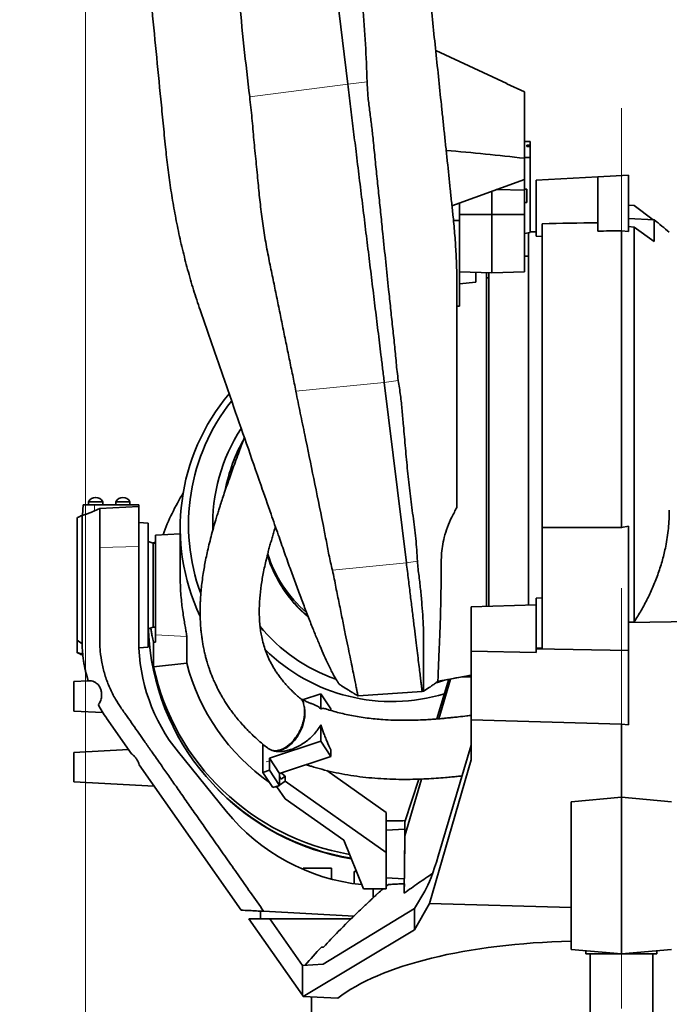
# Model space of a CAD drawing. Header units: millimetres. Extents: x 0 to 11920, y 0 to 8400.
# Tile 32 of 56: x 7370 to 7919, y 1949 to 2782. Entities that reach past the tile are written whole.
import ezdxf

# ---------------------------------------------------------------- set-up
doc = ezdxf.new("R2010")
doc.units = ezdxf.units.MM
doc.header["$LTSCALE"] = 20
doc.linetypes.add('CENTERX2', pattern=[20.32, 12.7, -2.54, 2.54, -2.54])
doc.styles.add('SLDTEXTSTYLE0', font='TXT', dxfattribs={"width": 0.605})
doc.dimstyles.new('SLDDIMSTYLE0', dxfattribs={"dimtxt": 70, "dimasz": 70, "dimexe": 0, "dimexo": 0.0625, "dimgap": 17.5, "dimtad": 1, "dimdec": 1, "dimrnd": 1e-09, "dimzin": 12, "dimdsep": 46, "dimtxsty": 'SLDTEXTSTYLE0', "dimsah": 1, "dimcen": 0.09, "dimadec": 0, "dimazin": 3, "dimtfac": 1, "dimtofl": 0, "dimtmove": 0, "dimatfit": 3, "dimfxl": 1, "dimfrac": 2, "dimtolj": 1, "dimtzin": 12, "dimarcsym": 0})

# ---------------------------------------------------------------- blocks, each defined once
blk = doc.blocks.new('_D_11')
at = {"color": 7, "linetype": 'Continuous', "lineweight": 0}
for p, q in [((7425.8, 3277.04), (7425.8, 1355.7)), ((7425.8, 1385.7), (6302.81, 1385.7)), ((7425.8, 1385.7), (7878.8, 1385.7))]:
    blk.add_line(p, q, dxfattribs=at)
at = {"color": 7, "linetype": 'Continuous', "lineweight": 18}
for points in [[(7425.8, 1385.7), (7495.8, 1375.7), (7495.8, 1395.7)], [(7878.8, 1385.7), (7808.8, 1395.7), (7808.8, 1375.7)]]:
    blk.add_solid(points, dxfattribs=at)
at = {"color": 7, "linetype": 'Continuous', "lineweight": 18, "char_height": 70, "attachment_point": 1, "style": 'SLDTEXTSTYLE0'}
for s, insert in [('(2x M8 Through)', (6489.48, 1475.94)), ('453', (6302.81, 1475.94))]:
    blk.add_mtext(s, dxfattribs=dict(at, insert=insert))

msp = doc.modelspace()

# ---------------------------------------------------------------- linework, layer by layer
at = {"color": 7, "linetype": 'Continuous', "lineweight": 35}
for p, q in [((7611.94, 3017.96), (7647.49, 2727.23)), ((7782, 2727.6), (7721.81, 2755.67)), ((7796.8, 2720.63), (7781.96, 2727.52)), ((7796.8, 2664.47), (7796.8, 2720.63)), ((7798.8, 2675.45), (7801.8, 2675.45)), ((7798.8, 2675.45), (7798.8, 2674.41)), ((7801.8, 2675.45), (7801.8, 2678.61)), ((7801.8, 2675.45), (7801.8, 2674.41)), ((7801.8, 2674.41), (7798.8, 2674.41)), ((7801.8, 2665.06), (7801.8, 2674.41)), ((7801.8, 2665.06), (7796.8, 2665.06)), ((7796.8, 2646.58), (7796.8, 2664.47)), ((7801.8, 2601.64), (7801.8, 2665.06)), ((7858.8, 2648.65), (7884.8, 2650.02)), ((7884.8, 2602.51), (7884.8, 2650.02)), ((7796.8, 2646.58), (7735.57, 2624.22)), ((7796.8, 2646.58), (7796.8, 2637.51)), ((7806.8, 2645.93), (7858.8, 2648.65)), ((7806.8, 2645.93), (7806.8, 2598.57)), ((7858.8, 2602.83), (7858.8, 2648.65)), ((7769.3, 2636.54), (7769.3, 2616.77)), ((7796.8, 2637.51), (7773.07, 2637.91)), ((7798.8, 2638.42), (7796.8, 2638.42)), ((7796.8, 2637.51), (7796.8, 2616.95)), ((7798.8, 2638.42), (7798.8, 2627.12)), ((7741.8, 2611.89), (7741.8, 2626.5)), ((7796.8, 2627.12), (7798.8, 2627.12)), ((7889.59, 2624.5), (7884.8, 2624.77)), ((7741.8, 2616.95), (7769.3, 2616.77)), ((7796.8, 2616.95), (7769.3, 2616.77)), ((7769.3, 2616.77), (7769.3, 2567.52)), ((7796.8, 2616.95), (7796.8, 2568.49)), ((7905.67, 2612.31), (7889.59, 2624.5)), ((7736.85, 2611.89), (7741.8, 2611.89)), ((7741.8, 2539.41), (7741.8, 2611.89)), ((7811.8, 2352.13), (7811.8, 2609.1)), ((7906.62, 2612.26), (7884.8, 2613.4)), ((7906.62, 2594.13), (7906.62, 2612.26)), ((7801.8, 2601.64), (7796.8, 2600.85)), ((7800.3, 2405.7), (7800.3, 2601.56)), ((7806.8, 2602.2), (7801.8, 2602.2)), ((7878.8, 2352.11), (7878.8, 2603.11)), ((7878.8, 2603.11), (7884.8, 2602.51)), ((7884.8, 2606.61), (7889.59, 2606.28)), ((7889.59, 2606.28), (7889.59, 2272.06)), ((7889.59, 2606.28), (7906.62, 2594.13)), ((7806.8, 2598.57), (7811.8, 2598.18)), ((7800.3, 2581.7), (7796.8, 2581.7)), ((7741.8, 2568.49), (7769.3, 2567.52)), ((7755.8, 2559.59), (7755.8, 2567.99)), ((7766.8, 2405.7), (7766.8, 2567.6)), ((7796.8, 2568.49), (7769.3, 2567.52)), ((7755.8, 2559.59), (7741.8, 2558.16)), ((7766.8, 2563.2), (7764.8, 2563.2)), ((7741.8, 2539.41), (7739.8, 2539.35)), ((7678.37, 2474.7), (7697.03, 2322.06)), ((7766.8, 2285.34), (7766.8, 2405.7)), ((7800.3, 2286.35), (7800.3, 2405.7)), ((7423.75, 2371.21), (7423.29, 2362.47)), ((7423.75, 2371.21), (7433.28, 2371.21)), ((7428.3, 2373.81), (7428.3, 2371.21)), ((7440.3, 2373.81), (7428.3, 2373.81)), ((7433.26, 2366.07), (7437.8, 2368.17)), ((7433.28, 2371.21), (7470.8, 2371.21)), ((7470.8, 2369.64), (7437.81, 2368.17)), ((7440.3, 2371.21), (7440.3, 2373.81)), ((7451.3, 2373.81), (7451.3, 2371.21)), ((7463.3, 2373.81), (7451.3, 2373.81)), ((7463.3, 2371.21), (7463.3, 2373.81)), ((7470.8, 2371.21), (7470.8, 2369.64)), ((7470.8, 2369.64), (7470.8, 2335.95)), ((7418.8, 2256.65), (7418.8, 2360.43)), ((7423.41, 2362.49), (7422.67, 2362.15)), ((7422.81, 2362.22), (7422.8, 2362.22)), ((7422.8, 2362.22), (7422.8, 2330.6)), ((7422.83, 2362.15), (7422.82, 2362.18)), ((7478.8, 2355.71), (7470.8, 2356.13)), ((7478.8, 2250.71), (7478.8, 2355.71)), ((7505.8, 2351.87), (7505.8, 2309.53)), ((7811.8, 2250.02), (7811.8, 2352.13)), ((7878.8, 2352.11), (7811.8, 2352.13)), ((7878.8, 2352.11), (7884.8, 2353.23)), ((7884.8, 2247.9), (7884.8, 2353.23)), ((7505.8, 2346.63), (7484.8, 2345.53)), ((7884.81, 2345.53), (7884.8, 2345.53)), ((7437.8, 2333.03), (7437.8, 2335.11)), ((7470.8, 2335.95), (7470.8, 2256.21)), ((7482.8, 2338.71), (7478.8, 2340.17)), ((7484.8, 2338.71), (7482.8, 2338.71)), ((7482.8, 2338.71), (7482.8, 2303.21)), ((7483.24, 2339.15), (7483.16, 2338.71)), ((7422.8, 2330.6), (7422.83, 2331.32)), ((7422.83, 2326.71), (7422.8, 2327.16)), ((7422.8, 2327.16), (7422.8, 2323.47)), ((7422.83, 2326.71), (7422.91, 2325.86)), ((7422.91, 2323.92), (7422.83, 2323.47)), ((7482.8, 2303.21), (7482.8, 2267.71)), ((7811.8, 2292.5), (7806.8, 2292.13)), ((7806.8, 2249.79), (7806.8, 2292.13)), ((7806.8, 2286.54), (7751.8, 2284.89)), ((7751.8, 2284.89), (7751.8, 2247.45)), ((7478.8, 2266.26), (7482.8, 2267.71)), ((7482.8, 2267.71), (7484.8, 2267.71)), ((8000.32, 2273.29), (7884.8, 2271.57)), ((7889.59, 2272.06), (7884.8, 2271.8)), ((7422.8, 2261.33), (7422.8, 2265.27)), ((7422.8, 2256.28), (7422.8, 2261.33)), ((7484.8, 2261.08), (7484.8, 2254.97)), ((7511.29, 2259.7), (7511.29, 2237.28)), ((7422.8, 2253.51), (7418.8, 2256.65)), ((7418.8, 2246.26), (7418.8, 2256.65)), ((7422.8, 2256.21), (7422.8, 2256.28)), ((7422.8, 2255.85), (7422.8, 2253.51)), ((7470.92, 2250.3), (7478.8, 2250.71)), ((7483.24, 2234.09), (7483.24, 2255.04)), ((7811.8, 2250.02), (7806.8, 2249.79)), ((7806.8, 2249.79), (7806.8, 2249.41)), ((7418.8, 2246), (7418.8, 2246.26)), ((7418.8, 2246.26), (7422.8, 2244.71)), ((7422.95, 2244.66), (7418.8, 2246.26)), ((7422.8, 2244.71), (7422.8, 2244.21)), ((7422.8, 2244.21), (7423.44, 2243.96)), ((7422.95, 2245.82), (7423.29, 2245.67)), ((7422.95, 2244.66), (7422.95, 2245.82)), ((7751.8, 2247.45), (7751.8, 2189.24)), ((7751.8, 2247.45), (7806.8, 2246.18)), ((7884.8, 2247.9), (7806.8, 2249.41)), ((7806.8, 2249.41), (7806.8, 2246.18)), ((7884.8, 2185.13), (7884.8, 2247.9)), ((7511.29, 2237.28), (7483.24, 2234.09)), ((7427.95, 2222.35), (7426.44, 2227.66)), ((7729.32, 2222.9), (7748.6, 2226.41)), ((7744.21, 2225.61), (7751.8, 2225.57)), ((7427.95, 2222.35), (7415.8, 2221.71)), ((7415.8, 2196.71), (7415.8, 2221.71)), ((7711.54, 2213.5), (7716.27, 2216.56)), ((7722.81, 2189.99), (7732.87, 2223.54)), ((7724.49, 2190.13), (7734.24, 2223.79)), ((7624.68, 2211.33), (7609.3, 2206.25)), ((7624.68, 2198.31), (7624.68, 2211.33)), ((7624.68, 2211.33), (7633.13, 2198.47)), ((7656.12, 2209.44), (7710.34, 2213.2)), ((7710.33, 2213.2), (7710.33, 2213.2)), ((7710.34, 2213.2), (7711.56, 2213.42)), ((7415.8, 2196.71), (7440.38, 2195.43)), ((7633.13, 2197.16), (7633.13, 2198.47)), ((7443.4, 2190.88), (7443.47, 2190.79)), ((7443.47, 2190.79), (7464.73, 2160.43)), ((7624.68, 2171.17), (7624.68, 2185.14)), ((7878.8, 2185.7), (7751.8, 2189.24)), ((7751.8, 2189.24), (7751.8, 2155.34)), ((7878.8, 2185.7), (7884.8, 2185.13)), ((7878.8, 2185.7), (7878.8, 2123.73)), ((7575.74, 2144.76), (7575.74, 2168.59)), ((7581.18, 2156.78), (7624.68, 2171.17)), ((7624.68, 2171.17), (7633.13, 2158.31)), ((7723.94, 2073.87), (7751.8, 2167.78)), ((7462.13, 2164.14), (7415.8, 2161.71)), ((7415.8, 2136.71), (7415.8, 2161.71)), ((7504.23, 2161.82), (7544.67, 2111.88)), ((7583.31, 2163.37), (7583.2, 2163.49)), ((7589.63, 2143.91), (7633.13, 2158.31)), ((7633.13, 2158.31), (7633.13, 2163.91)), ((7471.14, 2151.27), (7557.3, 2028.21)), ((7589.63, 2143.91), (7581.18, 2156.78)), ((7581.18, 2154.66), (7581.18, 2156.78)), ((7581.18, 2146.56), (7581.18, 2154.66)), ((7751.8, 2155.34), (7716.56, 2033.9)), ((7581.18, 2146.56), (7575.74, 2144.76)), ((7584.19, 2131.9), (7575.74, 2144.76)), ((7581.18, 2146.56), (7589.63, 2133.7)), ((7589.63, 2141.8), (7589.63, 2143.91)), ((7589.63, 2133.7), (7589.63, 2141.8)), ((7590.9, 2144.34), (7590.91, 2144.32)), ((7590.91, 2144.32), (7590.91, 2144.34)), ((7591.29, 2144.06), (7590.91, 2144.32)), ((7591.01, 2139.14), (7594.61, 2141.7)), ((7594.61, 2141.7), (7591.29, 2144.06)), ((7594.61, 2141.7), (7594.61, 2137.47)), ((7679.8, 2110.84), (7629.79, 2146.33)), ((7415.8, 2136.71), (7483.83, 2133.15)), ((7589.63, 2133.7), (7584.19, 2131.9)), ((7587.54, 2132.45), (7588.99, 2133.49)), ((7589.63, 2141.24), (7591.01, 2139.14)), ((7589.63, 2133.94), (7594.61, 2137.47)), ((7679.8, 2077.02), (7594.61, 2137.47)), ((7695.8, 2091.07), (7709.73, 2139.16)), ((7695.8, 2102.86), (7707.41, 2139.07)), ((7586.61, 2132.7), (7588, 2131.8)), ((7587.54, 2133.01), (7587.54, 2132.45)), ((7594.61, 2122.42), (7587.54, 2132.45)), ((7644.11, 2087.3), (7594.61, 2122.42)), ((7878.8, 2123.73), (7836.3, 2119.79)), ((7836.3, 1994.82), (7836.3, 2119.79)), ((7921.3, 2119.79), (7878.8, 2123.73)), ((7878.8, 1991.1), (7878.8, 2123.73)), ((7679.8, 2110.84), (7679.8, 2077.02)), ((7695.73, 2096.8), (7695.8, 2102.86)), ((7695.8, 2102.86), (7695.8, 2091.07)), ((7695.76, 2096.8), (7679.8, 2095.97)), ((7660.76, 2046.34), (7644.11, 2087.3)), ((7695.26, 2042.54), (7695.8, 2091.07)), ((7679.8, 2046.34), (7679.8, 2077.02)), ((7609.8, 2063.8), (7609.8, 2062.62)), ((7609.8, 2063.8), (7621.8, 2063.8)), ((7621.8, 2063.8), (7633.8, 2063.8)), ((7633.8, 2054.43), (7633.8, 2063.8)), ((7652.8, 2060.8), (7652.8, 2050.57)), ((7652.8, 2060.8), (7654.88, 2060.8)), ((7679.8, 2055.44), (7695.29, 2054.63)), ((7695.15, 2050.58), (7695.21, 2054.63)), ((7679.8, 2046.34), (7660.76, 2046.34)), ((7668.89, 2038.64), (7668.89, 2046.34)), ((7679.8, 2048.48), (7680.05, 2048.46)), ((7703.8, 2029.65), (7712.51, 2044.15)), ((7716.56, 2033.9), (7703.8, 2011.63)), ((7716.56, 2033.9), (7836.3, 2030.39)), ((7573.8, 2027.35), (7573.8, 2020.8)), ((7576.31, 2027.22), (7652.74, 2023.21)), ((7626.66, 1982.41), (7703.8, 2029.65)), ((7703.8, 2011.63), (7703.8, 2029.65)), ((7563.8, 2020.8), (7581.52, 2020.8)), ((7609.05, 1956.18), (7563.8, 2020.8)), ((7581.52, 2020.8), (7609.05, 1981.49)), ((7650.3, 2020.8), (7581.52, 2020.8)), ((7703.8, 2011.63), (7609.73, 1955.21)), ((7836.3, 1994.82), (7878.8, 1991.1)), ((7848.8, 1993.73), (7848.8, 1991.1)), ((7878.8, 1991.1), (7921.3, 1994.82)), ((7908.8, 1991.1), (7908.8, 1993.73)), ((7878.8, 1991.1), (7848.8, 1991.1)), ((7852.3, 1991.1), (7852.3, 1895.9)), ((7908.8, 1991.1), (7878.8, 1991.1)), ((7905.3, 1895.9), (7905.3, 1991.1)), ((7609.05, 1981.49), (7626.66, 1982.41)), ((7609.05, 1981.49), (7609.05, 1956.18)), ((7609.73, 1955.21), (7609.05, 1956.18)), ((7609.8, 1955.1), (7609.73, 1955.21)), ((7609.8, 1955.1), (7639.02, 1953.57)), ((7616.8, 1954.74), (7616.8, 1905.1))]:
    msp.add_line(p, q, dxfattribs=at)
at = {"color": 8, "linetype": 'Continuous', "lineweight": 18}
for p, q in [((7564.54, 2716.53), (7647.49, 2727.23)), ((7647.49, 2727.23), (7663.82, 2729.11)), ((7603.6, 2467.27), (7678.37, 2474.7)), ((7678.37, 2474.7), (7690.19, 2476.42)), ((7433.28, 2371.21), (7433.26, 2366.07)), ((7470.8, 2335.95), (7437.8, 2335.11)), ((7634.46, 2315.84), (7697.03, 2322.06)), ((7697.03, 2322.06), (7706.43, 2323.42)), ((7484.8, 2261.08), (7511.29, 2259.7)), ((7581.18, 2154.66), (7578.46, 2153.76)), ((7591.29, 2144.06), (7591.15, 2143.96))]:
    msp.add_line(p, q, dxfattribs=at)
at = {"color": 7, "linetype": 'CENTERX2', "lineweight": 18}
msp.add_line((7878.8, 2706.94), (7878.8, 1368.86), dxfattribs=at)
at = {"color": 7, "linetype": 'Continuous', "lineweight": 35, "flags": 128}
for points in [[(7478.92, 2266.3), (7478.98, 2264.61), (7479.51, 2256.2), (7480.39, 2247.82), (7481.61, 2239.48), (7483.19, 2231.2), (7485.11, 2222.99), (7487.37, 2214.87), (7489.97, 2206.84), (7492.9, 2198.93), (7496.16, 2191.15), (7499.74, 2183.5), (7503.63, 2176.01), (7507.84, 2168.69), (7512.35, 2161.54), (7517.15, 2154.58), (7522.24, 2147.83), (7527.61, 2141.29), (7533.25, 2134.97), (7539.14, 2128.89), (7545.28, 2123.06), (7551.67, 2117.48), (7558.28, 2112.17), (7565.1, 2107.13), (7572.13, 2102.38), (7579.36, 2097.92), (7586.76, 2093.76), (7594.33, 2089.9), (7602.06, 2086.36), (7609.92, 2083.13), (7617.92, 2080.23), (7626.03, 2077.66), (7634.23, 2075.43), (7642.53, 2073.53), (7650.3, 2072.07)], [(7722.41, 2220.69), (7725.04, 2221.43), (7730.14, 2223)], [(7681.77, 2049.88), (7680.64, 2048.95), (7679.8, 2048.26)]]:
    msp.add_lwpolyline(points, dxfattribs=at)
at = {"color": 7, "linetype": 'Continuous', "lineweight": 35}
for centre, radius, start, end in [((7626.75, 2259.88), 450, 49.44661, 51.54278), ((7681.51, 2351.89), 175.69, 139.91265, 205.17598), ((7681.61, 2354.39), 168.8, 141.68872, 200.13864), ((7682.05, 2354.64), 148.78, 146.97804, 181.88123), ((7682.32, 2357.49), 140.91, 150.16403, 169.37127), ((7434.42, 2370.41), 7, 90.97726, 150.95025), ((7434.19, 2370.41), 7, 29.04975, 89.02274), ((7457.42, 2370.41), 7, 90.97726, 150.95025), ((7457.19, 2370.41), 7, 29.04975, 89.02274), ((7681.68, 2275.79), 202.93, 148.70221, 159.77988), ((7543.31, 2087.48), 300, 113.68287, 114.51978), ((7683.48, 2360.31), 108.74, 196.81805, 230.10153), ((7683.47, 2362.33), 108.73, 197.34041, 229.2492), ((7683.85, 2358.77), 108.22, 212.21063, 229.80546), ((7684.27, 2359.21), 143.38, 219.18223, 250.86721), ((7620.8, 2256.21), 150, 180, 219), ((7543.31, 2518.95), 300, 245.48022, 246.31713), ((7684.81, 2357.36), 152.65, 225.36787, 286.90574), ((7683.63, 2277.5), 205.04, 192.22383, 260.25861), ((7682.82, 2281.42), 177.12, 194.42942, 235.03602), ((7684.4, 2274.44), 205.66, 223.86396, 260.50936), ((7676.78, 2218.87), 170, 219, 264.12159), ((7684.8, 2284.56), 180.89, 268.4161, 273.60402), ((8062.86, 1586.45), 600, 129.96155, 130.55467), ((8062.86, 1586.45), 600, 136.84843, 138.80298)]:
    msp.add_arc(centre, radius, start, end, dxfattribs=at)
for centre, major_axis, ratio, start_param, end_param in [((7758.43, 2405.7), (7154.4, -32.27), 0.038172, 1.564906, 1.565605), ((10129.81, 2405.7), (5697.76, 0), 0.039078, 1.980763, 1.989774), ((7866.09, 2445.34), (4189.38, 59.57), 0.037609, 1.567227, 1.572001), ((6672.29, 2303.21), (1144.87, 59.37), 0.007546, 5.499132, 5.501074), ((8147.3, 2270.45), (763.91, -39.44), 0.216403, 3.47561, 3.475744), ((6672.29, 2303.21), (1144.87, -59.37), 0.007546, 5.499915, 5.501857), ((7968.64, 2361.41), (608.08, 69.84), 0.208918, 3.57459, 3.575143), ((7695.53, 2075.72), (0.24, 21.09), 0.002298, 3.141498, 6.080007), ((7695.53, 2075.72), (0.24, 21.09), 0.002298, 6.080007, 6.283331), ((7725.02, 2136.21), (17.86, 96.86), 0.133206, 3.483234, 4.038047), ((7878.8, 1906.23), (261.97, -11.22), 0.363392, 1.749291, 2.742351)]:
    msp.add_ellipse(centre, major_axis=major_axis, ratio=ratio, start_param=start_param, end_param=end_param, dxfattribs=at)
for points, knots in [([(7525.49, 3571.3), (7524.76, 3566.38), (7523.31, 3556.54), (7522.17, 3541.65), (7521.47, 3526.73), (7521.01, 3511.79), (7520.57, 3496.85), (7518.25, 3456.24), (7515.21, 3414.51), (7512.09, 3371.61), (7510.65, 3353.21), (7509.45, 3334.81), (7508.66, 3316.4), (7508.65, 3293.86), (7509.9, 3267.24), (7512.26, 3236.58), (7515.38, 3205.98), (7518.87, 3175.41), (7522.45, 3144.85), (7527.8, 3093.94), (7534.44, 3022.64), (7542.11, 2947.31), (7547.83, 2888.16), (7551.58, 2845.21), (7555.42, 2802.26), (7559.52, 2759.34), (7562.87, 2730.8), (7564.54, 2716.53)], [0, 0, 0, 0, 0.017359, 0.034723, 0.052115, 0.06953, 0.086943, 0.104335, 0.211618, 0.233091, 0.254574, 0.27605, 0.297508, 0.318959, 0.354791, 0.390626, 0.426488, 0.462371, 0.498255, 0.534118, 0.641401, 0.748685, 0.798948, 0.849217, 0.899483, 0.949743, 1, 1, 1, 1]), ([(7736.55, 2614.84), (7736.14, 2618.74), (7735.32, 2626.53), (7733.68, 2642.21), (7732.03, 2657.98), (7730.38, 2673.81), (7729.13, 2685.75), (7727.88, 2697.68), (7726.21, 2713.67), (7724.11, 2733.67), (7720.76, 2765.76), (7714.98, 2820.93), (7706.79, 2899.21), (7697.02, 2992.59), (7687.25, 3086), (7677.83, 3175.95), (7668.79, 3262.37), (7663.01, 3317.61), (7660.12, 3345.23)], [0, 0, 0, 0, 0.015989, 0.031978, 0.064065, 0.080279, 0.096494, 0.112765, 0.129036, 0.16202, 0.195008, 0.260981, 0.388824, 0.516668, 0.64451, 0.772353, 0.88617, 1, 1, 1, 1]), ([(7493.35, 2673.99), (7492.69, 2680.73), (7491.37, 2694.21), (7488.74, 2721.08), (7484.12, 2768.16), (7474.3, 2868.48), (7461.49, 2999.31), (7449.38, 3122.93), (7441.22, 3206.26), (7437.36, 3245.65), (7435.44, 3265.35)], [0, 0, 0, 0, 0.034103, 0.068214, 0.136443, 0.272899, 0.577187, 0.800173, 0.900087, 1, 1, 1, 1]), ([(7611.52, 3226.9), (7613.27, 3208.61), (7616.77, 3172.02), (7621.92, 3118.95), (7627.25, 3067.73), (7632.79, 3018.37), (7638.99, 2969.07), (7645.46, 2920.41), (7651.68, 2872.32), (7656.55, 2830.03), (7660.13, 2792.93), (7662.61, 2761.05), (7663.42, 2739.76), (7663.82, 2729.11)], [0, 0, 0, 0, 0.110141, 0.220281, 0.319491, 0.418699, 0.517939, 0.617181, 0.712798, 0.808412, 0.872279, 0.936149, 1, 1, 1, 1]), ([(7647.49, 2727.23), (7648.26, 2720.92), (7649.81, 2708.3), (7652.13, 2689.28), (7654.58, 2669.23), (7657.16, 2648.15), (7659.85, 2626.11), (7662.54, 2604.18), (7665.2, 2582.41), (7667.83, 2560.86), (7670.44, 2539.56), (7673, 2518.58), (7675.17, 2500.86), (7676.95, 2486.26), (7677.9, 2478.55), (7678.37, 2474.7)], [0, 0, 0, 0, 0.073442, 0.146889, 0.220337, 0.305515, 0.39069, 0.47586, 0.56102, 0.646169, 0.731303, 0.81642, 0.901517, 0.950762, 1, 1, 1, 1]), ([(7663.82, 2729.11), (7664.02, 2725.14), (7664.43, 2717.2), (7665.87, 2705.3), (7667.47, 2693.4), (7668.99, 2680.07), (7670.39, 2665.32), (7672.11, 2649.15), (7673.76, 2632.94), (7675.43, 2616.72), (7677.37, 2597.96), (7679.56, 2576.74), (7681.78, 2555.78), (7683.67, 2537.6), (7685.32, 2522.05), (7687.03, 2506.66), (7688.25, 2493.94), (7689.09, 2483.85), (7689.83, 2478.9), (7690.19, 2476.42)], [0, 0, 0, 0, 0.046023, 0.092109, 0.138244, 0.184333, 0.24647, 0.308608, 0.371392, 0.434176, 0.497163, 0.590352, 0.683542, 0.746389, 0.809236, 0.872749, 0.93626, 0.968135, 1, 1, 1, 1]), ([(7564.54, 2716.53), (7565.2, 2710.49), (7566.51, 2698.39), (7568.01, 2680.08), (7569.91, 2661.73), (7571.62, 2644.1), (7573.25, 2627.25), (7575.19, 2611.24), (7577.64, 2595.32), (7580.58, 2579.99), (7583.62, 2565.21), (7586.57, 2550.93), (7589.45, 2536.73), (7592.33, 2522.59), (7595.18, 2508.56), (7597.98, 2494.62), (7600.95, 2480.85), (7602.72, 2471.8), (7603.6, 2467.27)], [0, 0, 0, 0, 0.070771, 0.141692, 0.212955, 0.284336, 0.346654, 0.409186, 0.471715, 0.534504, 0.592083, 0.649662, 0.707589, 0.765515, 0.823956, 0.882397, 0.941202, 1, 1, 1, 1]), ([(7493.35, 2673.99), (7493.95, 2668.24), (7495.16, 2656.75), (7497.55, 2639.46), (7500.39, 2622.17), (7503.74, 2604.82), (7507.6, 2587.51), (7512.02, 2570.23), (7516.94, 2553.09), (7520.66, 2541.83), (7522.53, 2536.19)], [0, 0, 0, 0, 0.122643, 0.245275, 0.369261, 0.493262, 0.619219, 0.74516, 0.872313, 1, 1, 1, 1]), ([(7796.8, 2664.47), (7785.83, 2665.7), (7763.89, 2668.16), (7741.74, 2670.11), (7730.66, 2671.08)], [0, 0, 0, 0, 0.499937, 1, 1, 1, 1]), ([(7736.55, 2614.84), (7737.05, 2609.61), (7738.07, 2599.15), (7739.06, 2583.5), (7739.69, 2567.88), (7739.77, 2557.56), (7739.8, 2552.4)], [0, 0, 0, 0, 0.248594, 0.497743, 0.748588, 1, 1, 1, 1]), ([(7764.8, 2567.68), (7764.8, 2565.67), (7764.8, 2561.58), (7764.8, 2554.03), (7764.8, 2545.47), (7764.8, 2535.96), (7764.8, 2525.43), (7764.8, 2514.04), (7764.8, 2501.92), (7764.8, 2489.19), (7764.8, 2475.74), (7764.8, 2461.8), (7764.8, 2447.49), (7764.8, 2432.96), (7764.8, 2418.08), (7764.8, 2403.13), (7764.8, 2388.24), (7764.8, 2373.54), (7764.8, 2358.91), (7764.8, 2344.64), (7764.8, 2330.85), (7764.8, 2317.65), (7764.8, 2304.95), (7764.8, 2294.07), (7764.8, 2287.81), (7764.8, 2285.28)], [0, 0, 0, 0, 0.042922, 0.08777, 0.131232, 0.174996, 0.219072, 0.263901, 0.307373, 0.351145, 0.395227, 0.44006, 0.483551, 0.527344, 0.571485, 0.616348, 0.659891, 0.70374, 0.747938, 0.792859, 0.836385, 0.880221, 0.924529, 0.969482, 1, 1, 1, 1]), ([(7739.8, 2369.04), (7739.8, 2399.17), (7739.8, 2436.83), (7739.8, 2478.25), (7739.8, 2493.38), (7739.8, 2504.83), (7739.8, 2516.46), (7739.8, 2528.29), (7739.8, 2540.26), (7739.8, 2548.35), (7739.8, 2552.4)], [0, 0, 0, 0, 0.499208, 0.623981, 0.686386, 0.748786, 0.811454, 0.874123, 0.937063, 1, 1, 1, 1]), ([(7522.53, 2536.19), (7524.79, 2529.61), (7529.3, 2516.42), (7538.33, 2490.41), (7553.26, 2447.57), (7568.77, 2403.05), (7581.81, 2365.56), (7587.49, 2349.24), (7591.2, 2338.62), (7593.69, 2331.5), (7596.17, 2324.5), (7599.36, 2315.59), (7603.24, 2304.92), (7607.74, 2292.8), (7612.14, 2281.21), (7616.36, 2270.41), (7620.36, 2260.47), (7624.11, 2251.46), (7627.63, 2243.33), (7630.59, 2236.83), (7633.04, 2231.76), (7635.05, 2227.84), (7636.87, 2224.54), (7638.69, 2221.61), (7640.29, 2219.43), (7641.12, 2218.84), (7641.49, 2218.58)], [0, 0, 0, 0, 0.049126, 0.098341, 0.19694, 0.375591, 0.437005, 0.481674, 0.499828, 0.517977, 0.536199, 0.554422, 0.588712, 0.623238, 0.658119, 0.693495, 0.727789, 0.76232, 0.79722, 0.83263, 0.858378, 0.884126, 0.910301, 0.936476, 0.971962, 1, 1, 1, 1]), ([(7690.19, 2476.42), (7690.83, 2472.2), (7692.12, 2463.76), (7693.44, 2451), (7694.74, 2436.09), (7696.18, 2419.03), (7697.98, 2399.87), (7700.17, 2380.76), (7702.64, 2361.7), (7705.14, 2342.63), (7706, 2329.82), (7706.43, 2323.42)], [0, 0, 0, 0, 0.083284, 0.166601, 0.24992, 0.375006, 0.500089, 0.625061, 0.750037, 0.875039, 1, 1, 1, 1]), ([(7603.6, 2467.27), (7604.8, 2461.11), (7607.21, 2448.8), (7612.54, 2424.27), (7618.68, 2392.84), (7624.88, 2363.31), (7629.09, 2341.71), (7631.48, 2328.72), (7633.46, 2320.13), (7634.46, 2315.84)], [0, 0, 0, 0, 0.121782, 0.243576, 0.487139, 0.74356, 0.829051, 0.914542, 1, 1, 1, 1]), ([(7559.99, 2428.24), (7559.29, 2426.34), (7557.84, 2422.39), (7555.46, 2415.93), (7552.92, 2409.01), (7550.37, 2401.98), (7547.86, 2394.95), (7545.44, 2388.05), (7543.16, 2381.4), (7541.5, 2376.44), (7540.31, 2372.81), (7539.4, 2369.99), (7538.35, 2366.66), (7537.12, 2362.72), (7535.59, 2357.66), (7533.8, 2351.46), (7531.89, 2344.43), (7530.12, 2337.43), (7528.59, 2330.81), (7527.28, 2324.58), (7526.19, 2318.74), (7525.17, 2312.63), (7524.28, 2306.36), (7523.58, 2300.09), (7523.11, 2294.64), (7522.88, 2290.68), (7522.76, 2288.01), (7522.71, 2286.38), (7522.67, 2284.93), (7522.64, 2283.59), (7522.63, 2282.08), (7522.62, 2280.12), (7522.65, 2277.28), (7522.76, 2273.64), (7522.98, 2269.48), (7523.33, 2265.25), (7523.78, 2261.08), (7524.34, 2256.97), (7525.04, 2252.71), (7525.87, 2248.46), (7526.8, 2244.44), (7527.68, 2241.04), (7528.47, 2238.26), (7529.22, 2235.81), (7530, 2233.4), (7530.93, 2230.72), (7532.1, 2227.57), (7533.62, 2223.81), (7535.34, 2219.93), (7537.19, 2216.11), (7538.94, 2212.74), (7540.67, 2209.64), (7542.2, 2207.04), (7543.51, 2204.93), (7544.66, 2203.13), (7546.15, 2200.87), (7548.18, 2197.94), (7550.91, 2194.25), (7554.08, 2190.24), (7557.21, 2186.58), (7560.25, 2183.22), (7563.2, 2180.13), (7566.73, 2176.63), (7570.92, 2172.73), (7575.23, 2168.95), (7578.25, 2166.54), (7579.56, 2165.5)], [0, 0, 0, 0, 0.020163, 0.042017, 0.06908, 0.09435, 0.117805, 0.145001, 0.169096, 0.19002, 0.198792, 0.208543, 0.220501, 0.234668, 0.25104, 0.275123, 0.30162, 0.326954, 0.350877, 0.37339, 0.394498, 0.414202, 0.439735, 0.462463, 0.482212, 0.498895, 0.505388, 0.511263, 0.51652, 0.521159, 0.52581, 0.532762, 0.542226, 0.556428, 0.571896, 0.587184, 0.602295, 0.617231, 0.631997, 0.648935, 0.663861, 0.676498, 0.686833, 0.695046, 0.703967, 0.713969, 0.725491, 0.739882, 0.757268, 0.770686, 0.784949, 0.797548, 0.808157, 0.816758, 0.823675, 0.830612, 0.845165, 0.860899, 0.878548, 0.89825, 0.910664, 0.925206, 0.94212, 0.961473, 0.983351, 1, 1, 1, 1]), ([(7437.8, 2335.13), (7437.8, 2336.99), (7437.8, 2340.69), (7437.81, 2345.81), (7437.81, 2350.54), (7437.81, 2354.81), (7437.81, 2358.58), (7437.81, 2361.81), (7437.81, 2364.51), (7437.81, 2365.81), (7437.81, 2366.46)], [0, 0, 0, 0, 0.125, 0.25, 0.375, 0.5, 0.625, 0.75, 0.875, 1, 1, 1, 1]), ([(7437.81, 2366.46), (7437.81, 2366.82), (7437.81, 2367.5), (7437.81, 2367.95), (7437.81, 2368.17)], [0, 0, 0, 0, 0.519399, 1, 1, 1, 1]), ([(7739.8, 2369.04), (7738.3, 2366.31), (7735.3, 2360.86), (7731.69, 2352.34), (7728.97, 2344.04), (7727.37, 2336.02), (7726.62, 2328.41), (7726.35, 2320.94), (7726.37, 2311.63), (7726.34, 2300.72), (7726.14, 2288.55), (7725.85, 2277.16), (7725.48, 2266.65), (7725.1, 2257.11), (7724.73, 2248.56), (7724.41, 2241.07), (7724.15, 2234.82), (7723.96, 2229.82), (7723.82, 2225.99), (7723.72, 2223.18), (7723.68, 2222.24), (7723.66, 2221.77)], [0, 0, 0, 0, 0.039558, 0.079194, 0.118693, 0.153089, 0.18764, 0.222314, 0.256878, 0.320003, 0.383349, 0.446691, 0.509812, 0.572724, 0.635858, 0.698987, 0.761892, 0.821322, 0.880943, 0.940566, 1, 1, 1, 1]), ([(7889.59, 2272.06), (7891.62, 2275.3), (7895.68, 2281.78), (7901.07, 2291.89), (7905.94, 2302.39), (7910.16, 2313.29), (7913.69, 2324.57), (7916.1, 2334.72), (7917.66, 2343.64), (7918.61, 2351.29), (7919.21, 2359), (7919.28, 2364.17), (7919.32, 2366.75)], [0, 0, 0, 0, 0.113384, 0.226851, 0.340214, 0.457539, 0.574986, 0.692285, 0.768857, 0.845428, 0.922714, 1, 1, 1, 1]), ([(7422.83, 2362.15), (7422.84, 2362.07), (7422.88, 2361.92), (7422.9, 2361.53), (7422.91, 2361.33)], [0, 0, 0, 0, 0.4986262, 1, 1, 1, 1]), ([(7422.91, 2360.47), (7422.9, 2360.28), (7422.88, 2359.46), (7422.86, 2357.5), (7422.88, 2354.14), (7422.9, 2350.11), (7422.89, 2345.77), (7422.91, 2341.37), (7422.96, 2336.9), (7422.91, 2333.47), (7422.84, 2331.57), (7422.83, 2331.32)], [0, 0, 0, 0, 0.044531, 0.195724, 0.347493, 0.498656, 0.636769, 0.752061, 0.867589, 0.982758, 1, 1, 1, 1]), ([(7422.91, 2361.33), (7422.91, 2361.21), (7422.91, 2360.96), (7422.91, 2360.63), (7422.91, 2360.47)], [0, 0, 0, 0, 0.485639, 1, 1, 1, 1]), ([(7423.43, 2362.46), (7423.4, 2362.46), (7423.34, 2362.44), (7424.43, 2362.73), (7426.47, 2363.35), (7429.29, 2364.35), (7431.67, 2365.34), (7433.01, 2365.95), (7433.26, 2366.07)], [0, 0, 0, 0, 0.106571, 0.313041, 0.519825, 0.729248, 0.947822, 1, 1, 1, 1]), ([(7608.23, 2206.58), (7608.22, 2206.59), (7607.11, 2207.48), (7605.21, 2209.15), (7602.75, 2211.38), (7600.91, 2213.14), (7599.49, 2214.55), (7598.24, 2215.82), (7597, 2217.13), (7595.73, 2218.52), (7594.43, 2219.98), (7592.76, 2221.95), (7590.75, 2224.45), (7588.52, 2227.47), (7585.99, 2231.21), (7583.33, 2235.66), (7580.65, 2240.94), (7578.36, 2246.41), (7576.43, 2252.13), (7575, 2257.71), (7573.95, 2263.13), (7573.26, 2268.22), (7572.84, 2273.1), (7572.66, 2277.26), (7572.61, 2280.85), (7572.65, 2284.26), (7572.8, 2288.07), (7573.21, 2294.34), (7574.22, 2303.19), (7576.21, 2314.67), (7578.29, 2323.94), (7580.01, 2330.75), (7581.11, 2334.89), (7582.26, 2339.04), (7583.45, 2343.17), (7584.69, 2347.29), (7585.65, 2350.42), (7586.21, 2352.18), (7586.34, 2352.57)], [0, 0, 0, 0, 0.000256, 0.024748, 0.044602, 0.05948, 0.070595, 0.081207, 0.092411, 0.104196, 0.116552, 0.129334, 0.153484, 0.178555, 0.203216, 0.243482, 0.284154, 0.325935, 0.367866, 0.411213, 0.446224, 0.482151, 0.516516, 0.545339, 0.565273, 0.58715, 0.611341, 0.6379, 0.705496, 0.775599, 0.847811, 0.87244, 0.896941, 0.921304, 0.94552, 0.969579, 0.993228, 1, 1, 1, 1]), ([(7484.8, 2345.38), (7484.8, 2345.28), (7484.8, 2344.99), (7484.8, 2343.19), (7484.8, 2340.13), (7484.8, 2335.92), (7484.8, 2330.83), (7484.8, 2324.9), (7484.8, 2318.44), (7484.8, 2311.48), (7484.8, 2304.38), (7484.8, 2297.18), (7484.8, 2290.22), (7484.8, 2283.57), (7484.8, 2277.52), (7484.8, 2272.14), (7484.8, 2267.67), (7484.8, 2264.18), (7484.8, 2262.04), (7484.8, 2261.34), (7484.8, 2261.08)], [0, 0, 0, 0, 0.028244, 0.086296, 0.14604, 0.203947, 0.263552, 0.321143, 0.380418, 0.437773, 0.496801, 0.553991, 0.612835, 0.670145, 0.729107, 0.7866, 0.845743, 0.903554, 0.963031, 1, 1, 1, 1]), ([(7576.31, 2027.22), (7572.61, 2032.5), (7565.39, 2042.81), (7554.83, 2057.9), (7544.79, 2072.23), (7535.29, 2085.8), (7526.32, 2098.61), (7517.89, 2110.66), (7509.92, 2122.04), (7502.43, 2132.73), (7495.43, 2142.73), (7489.64, 2151), (7484.95, 2157.7), (7482.13, 2161.72), (7480.38, 2164.23), (7479.59, 2165.35), (7478.82, 2166.45), (7478.06, 2167.54), (7477.31, 2168.6), (7476.58, 2169.65), (7474.42, 2172.74), (7470.83, 2177.86), (7465.85, 2184.98), (7460.79, 2192.25), (7455.69, 2199.37), (7450.51, 2207.34), (7446.04, 2216.24), (7442.24, 2226.28), (7439.56, 2236.68), (7438.19, 2246.04), (7437.75, 2254.36), (7437.82, 2261.5), (7437.8, 2269.91), (7437.8, 2277.65), (7437.8, 2283.91), (7437.8, 2287.03), (7437.8, 2288.6), (7437.8, 2289.38), (7437.8, 2289.77), (7437.8, 2289.96), (7437.8, 2290.06), (7437.8, 2290.11), (7437.8, 2290.13), (7437.8, 2290.15), (7437.8, 2290.15), (7437.8, 2290.16), (7437.8, 2290.16), (7437.8, 2290.16), (7437.8, 2290.16), (7437.8, 2290.16), (7437.8, 2290.16), (7437.8, 2290.16), (7437.8, 2290.16), (7437.8, 2290.16), (7437.8, 2290.43), (7437.8, 2291.14), (7437.8, 2292.57), (7437.8, 2294.67), (7437.8, 2297.48), (7437.8, 2300.02), (7437.8, 2302.08), (7437.8, 2303.48), (7437.8, 2304.96), (7437.8, 2306.51), (7437.8, 2308.14), (7437.8, 2309.84), (7437.8, 2318.15), (7437.8, 2325.88), (7437.8, 2333.03)], [0, 0, 0, 0, 0.055151, 0.107657, 0.157516, 0.204729, 0.249296, 0.291218, 0.330493, 0.368062, 0.402843, 0.434834, 0.454421, 0.472792, 0.476749, 0.480645, 0.48448, 0.488254, 0.491966, 0.495617, 0.499207, 0.524168, 0.549128, 0.573457, 0.599961, 0.623922, 0.654945, 0.686096, 0.717566, 0.748988, 0.769194, 0.790783, 0.811704, 0.843087, 0.858778, 0.866624, 0.870547, 0.872508, 0.873489, 0.873979, 0.874224, 0.874347, 0.874408, 0.874439, 0.874454, 0.874462, 0.874466, 0.874467, 0.874468, 0.874469, 0.874469, 0.874469, 0.874469, 0.874469, 0.874469, 0.876831, 0.88076, 0.88702, 0.895246, 0.905437, 0.909311, 0.913407, 0.917727, 0.92227, 0.927035, 0.932024, 0.937235, 1, 1, 1, 1]), ([(7422.8, 2327.16), (7422.79, 2327.78), (7422.75, 2328.94), (7422.79, 2330.08), (7422.8, 2330.6)], [0, 0, 0, 0, 0.54162, 1, 1, 1, 1]), ([(7422.91, 2325.86), (7422.94, 2325.5), (7423, 2324.86), (7422.93, 2324.2), (7422.91, 2323.92)], [0, 0, 0, 0, 0.567554, 1, 1, 1, 1]), ([(7422.8, 2265.27), (7422.8, 2266.35), (7422.8, 2268.2), (7422.8, 2270.54), (7422.8, 2271.98), (7422.8, 2272.65), (7422.8, 2272.85), (7422.8, 2272.87), (7422.8, 2272.87), (7422.8, 2272.87), (7422.8, 2272.87), (7422.8, 2272.87), (7422.8, 2272.87), (7422.8, 2272.87), (7422.8, 2272.87), (7422.8, 2272.87), (7422.8, 2272.87), (7422.8, 2272.88), (7422.8, 2272.89), (7422.8, 2272.92), (7422.8, 2272.96), (7422.8, 2273.06), (7422.8, 2273.25), (7422.8, 2273.6), (7422.8, 2274.25), (7422.8, 2275.31), (7422.8, 2276.56), (7422.8, 2277.93), (7422.8, 2279.26), (7422.8, 2281.11), (7422.8, 2283.41), (7422.8, 2286.12), (7422.8, 2289.14), (7422.8, 2292.17), (7422.8, 2294.87), (7422.8, 2297.06), (7422.8, 2299.04), (7422.8, 2301.13), (7422.8, 2303.22), (7422.8, 2305.31), (7422.8, 2307.4), (7422.8, 2309.48), (7422.8, 2311.58), (7422.8, 2313.63), (7422.8, 2315.75), (7422.8, 2318.05), (7422.8, 2320.67), (7422.8, 2322.52), (7422.8, 2323.47)], [0, 0, 0, 0, 0.058691, 0.101335, 0.127931, 0.137347, 0.13848, 0.13848, 0.13848, 0.138481, 0.138482, 0.138483, 0.138486, 0.138492, 0.138504, 0.138527, 0.138574, 0.138669, 0.138857, 0.139234, 0.139984, 0.141475, 0.144416, 0.150136, 0.160928, 0.179922, 0.207557, 0.228244, 0.251145, 0.276283, 0.322115, 0.367947, 0.413778, 0.475547, 0.521375, 0.551264, 0.586605, 0.621947, 0.657288, 0.692629, 0.72797, 0.763311, 0.798652, 0.834527, 0.867175, 0.90619, 0.951572, 1, 1, 1, 1]), ([(7697.03, 2322.06), (7697.62, 2317.26), (7698.79, 2307.67), (7700.45, 2294.13), (7702.01, 2281.34), (7703.44, 2269.68), (7704.72, 2259.18), (7705.87, 2249.81), (7706.89, 2241.4), (7707.8, 2234.01), (7708.57, 2227.67), (7709.21, 2222.44), (7709.71, 2218.34), (7710.08, 2215.35), (7710.28, 2213.69), (7710.37, 2213.01), (7710.34, 2213.2), (7710.34, 2213.2)], [0, 0, 0, 0, 0.075127, 0.150214, 0.225257, 0.300253, 0.37036, 0.440428, 0.510456, 0.580447, 0.650406, 0.720336, 0.790241, 0.860128, 0.930003, 0.999871, 1, 1, 1, 1]), ([(7706.43, 2323.42), (7706.58, 2321.26), (7706.89, 2316.94), (7708.02, 2308.55), (7709.19, 2298.26), (7710.27, 2286.42), (7711.09, 2274.99), (7711.51, 2264.13), (7711.57, 2253.91), (7711.55, 2244.59), (7711.55, 2236.33), (7711.55, 2229.24), (7711.55, 2224.35), (7711.55, 2221.06), (7711.55, 2218.9), (7711.55, 2217.09), (7711.55, 2215.2), (7711.55, 2213.69), (7711.55, 2213.55), (7711.55, 2213.49)], [0, 0, 0, 0, 0.033374, 0.066858, 0.134131, 0.202494, 0.271268, 0.343138, 0.415486, 0.489297, 0.563629, 0.63743, 0.71176, 0.749737, 0.787785, 0.826052, 0.864394, 0.936865, 1, 1, 1, 1]), ([(7505.84, 2309.53), (7505.84, 2308.08), (7505.83, 2304.28), (7506.14, 2297.97), (7506.7, 2290.9), (7507.48, 2284.1), (7508.37, 2277.81), (7509.3, 2272.12), (7510.15, 2267.3), (7510.82, 2263.46), (7511.22, 2260.9), (7511.27, 2260.07), (7511.29, 2259.7)], [0, 0, 0, 0, 0.063529, 0.166324, 0.272058, 0.375787, 0.482378, 0.58868, 0.698032, 0.804646, 0.914522, 1, 1, 1, 1]), ([(7634.46, 2315.84), (7635, 2313.41), (7636.1, 2308.54), (7637.36, 2301.38), (7638.81, 2294.37), (7640.24, 2287.54), (7641.59, 2280.86), (7642.9, 2274.38), (7644.18, 2268.11), (7645.74, 2260.46), (7647.52, 2251.75), (7649.41, 2242.43), (7651.12, 2234.08), (7652.55, 2227.04), (7653.72, 2221.27), (7654.6, 2216.99), (7655.25, 2213.82), (7655.68, 2211.67), (7656, 2210.11), (7656.16, 2209.33), (7656.12, 2209.52), (7656.11, 2209.55)], [0, 0, 0, 0, 0.038876, 0.077996, 0.11719, 0.156772, 0.196434, 0.236494, 0.276635, 0.316989, 0.389805, 0.463117, 0.5372, 0.612342, 0.680115, 0.748293, 0.804524, 0.860987, 0.910844, 0.983568, 1, 1, 1, 1]), ([(7480.85, 2267), (7481.03, 2265.9), (7481.42, 2263.49), (7482.21, 2259.37), (7482.85, 2256.69), (7483.24, 2255.04)], [0, 0, 0, 0, 0.245564, 0.537812, 1, 1, 1, 1]), ([(7426.44, 2227.66), (7426.17, 2228.73), (7425.62, 2230.93), (7424.9, 2234.36), (7424.25, 2238.01), (7423.76, 2241.35), (7423.39, 2244.57), (7423.1, 2247.81), (7422.86, 2251.77), (7422.82, 2254.65), (7422.8, 2256.21)], [0, 0, 0, 0, 0.114009, 0.235079, 0.363209, 0.498401, 0.586714, 0.699752, 0.837514, 1, 1, 1, 1]), ([(7751.8, 2227), (7750.74, 2226.8), (7743.24, 2225.43), (7735.75, 2224.06), (7729.32, 2222.9)], [0, 0, 0, 0, 0.142739, 1, 1, 1, 1]), ([(7436.57, 2201.93), (7437.2, 2202.93), (7438.15, 2204.45), (7438.94, 2206.97), (7439.4, 2209.5), (7439.36, 2212.55), (7438.51, 2215.75), (7437.19, 2218.12), (7435.64, 2219.83), (7433.92, 2221.1), (7431.84, 2222.01), (7429.77, 2222.4), (7428.45, 2222.36), (7427.95, 2222.35)], [0, 0, 0, 0, 0.118044, 0.179261, 0.242809, 0.350665, 0.450766, 0.559024, 0.638795, 0.720854, 0.826112, 0.934379, 1, 1, 1, 1]), ([(7641.46, 2218.53), (7641.68, 2218.4), (7642.26, 2218.04), (7643.06, 2217.54), (7644, 2216.96), (7644.88, 2216.42), (7645.71, 2215.91), (7646.5, 2215.42), (7647.76, 2214.64), (7649.34, 2213.66), (7650.92, 2212.68), (7651.97, 2212.03), (7652.64, 2211.62), (7653.29, 2211.21), (7654.01, 2210.76), (7654.86, 2210.23), (7655.51, 2209.83), (7655.97, 2209.54), (7656.07, 2209.48)], [0, 0, 0, 0, 0.039596, 0.105191, 0.167698, 0.227175, 0.283669, 0.337223, 0.387874, 0.54269, 0.663197, 0.716848, 0.759509, 0.801613, 0.852446, 0.912027, 0.98083, 1, 1, 1, 1]), ([(7716.33, 2216.48), (7716.32, 2216.48), (7716.31, 2216.47), (7716.66, 2216.72), (7717.31, 2217.2), (7718.24, 2217.88), (7719.44, 2218.75), (7721.18, 2220.01), (7722.71, 2221.1), (7723.66, 2221.77)], [0, 0, 0, 0, 0.085602, 0.223161, 0.354445, 0.489186, 0.627503, 0.769191, 1, 1, 1, 1]), ([(7729.32, 2222.9), (7728.51, 2222.74), (7726.87, 2222.44), (7724.99, 2222.05), (7723.95, 2221.83), (7723.66, 2221.77)], [0, 0, 0, 0, 0.41276, 0.837508, 1, 1, 1, 1]), ([(7443.4, 2190.88), (7442.21, 2192.64), (7439.76, 2196.25), (7437.65, 2200.01), (7436.57, 2201.93)], [0, 0, 0, 0, 0.4896979, 1, 1, 1, 1]), ([(7583.2, 2163.49), (7583.91, 2163.34), (7585.35, 2163.02), (7587.84, 2163.14), (7590.61, 2163.79), (7593.59, 2165.12), (7596.58, 2167.05), (7599.46, 2169.53), (7602.18, 2172.52), (7604.65, 2175.91), (7606.82, 2179.66), (7608.59, 2183.6), (7609.91, 2187.69), (7610.74, 2191.72), (7611.05, 2195.64), (7610.87, 2198.94), (7610.45, 2200.8), (7610.28, 2201.56)], [0, 0, 0, 0, 0.0565723, 0.1143034, 0.18133, 0.2502682, 0.3178752, 0.3873813, 0.4559566, 0.5264566, 0.5960388, 0.6676099, 0.7376521, 0.809749, 0.879414, 0.9511681, 1, 1, 1, 1]), ([(7607.63, 2180.01), (7608.28, 2181.51), (7609.6, 2184.51), (7610.79, 2189.13), (7611.35, 2193.61), (7611.25, 2197.88), (7610.6, 2200.33), (7610.28, 2201.56)], [0, 0, 0, 0, 0.199223, 0.398431, 0.597631, 0.796863, 1, 1, 1, 1]), ([(7619.97, 2201.67), (7619.78, 2201.74), (7618.69, 2202.16), (7616.81, 2202.92), (7614.17, 2204.03), (7611.36, 2205.28), (7609.17, 2206.28), (7607.96, 2206.88), (7607.78, 2206.97)], [0, 0, 0, 0, 0.041903, 0.248386, 0.443497, 0.676131, 0.949869, 1, 1, 1, 1]), ([(7610.28, 2201.56), (7610.21, 2202.34), (7610.07, 2203.92), (7609.29, 2205.6), (7608.48, 2206.26), (7608.18, 2206.51)], [0, 0, 0, 0, 0.376279, 0.763441, 1, 1, 1, 1]), ([(7624.68, 2198.31), (7624.29, 2198.76), (7623.5, 2199.65), (7621.95, 2200.8), (7620.64, 2201.32), (7619.94, 2201.6)], [0, 0, 0, 0, 0.316231, 0.63728, 1, 1, 1, 1]), ([(7624.68, 2198.31), (7624.94, 2198.49), (7625.48, 2198.85), (7626.63, 2199.08), (7627.6, 2198.82), (7628.21, 2198.65)], [0, 0, 0, 0, 0.2674529, 0.5377267, 1, 1, 1, 1]), ([(7751.8, 2193.08), (7750.6, 2192.93), (7747.02, 2192.46), (7741.99, 2191.86), (7737.03, 2191.31), (7733.51, 2190.95), (7730.21, 2190.63), (7726.38, 2190.28), (7721.71, 2189.9), (7716.43, 2189.53), (7710.15, 2189.18), (7702.85, 2188.91), (7694.54, 2188.81), (7685.97, 2188.96), (7677.95, 2189.36), (7670.55, 2189.97), (7663.86, 2190.72), (7657.26, 2191.67), (7650.85, 2192.8), (7644.68, 2194.1), (7638.74, 2195.56), (7633.23, 2197.09), (7629.83, 2198.19), (7628.23, 2198.71)], [0, 0, 0, 0, 0.030543, 0.091101, 0.128914, 0.157471, 0.181205, 0.213346, 0.255263, 0.299944, 0.346799, 0.412693, 0.480785, 0.54878, 0.616504, 0.667665, 0.718838, 0.769084, 0.817796, 0.86541, 0.912342, 0.95888, 1, 1, 1, 1]), ([(7583.31, 2163.38), (7584.28, 2163.08), (7586.26, 2162.49), (7589.68, 2162.3), (7593.34, 2162.6), (7597.19, 2163.43), (7601.2, 2164.77), (7605.38, 2166.67), (7609.58, 2169.1), (7613.76, 2172.09), (7617.71, 2175.58), (7620.36, 2178.55), (7622.8, 2181.74), (7623.84, 2183.64), (7624.68, 2185.14)], [0, 0, 0, 0, 0.0765616, 0.155472, 0.2319928, 0.3104634, 0.3925268, 0.476532, 0.567811, 0.6613323, 0.7606216, 0.8628308, 0.8909996, 1, 1, 1, 1]), ([(7633.13, 2163.91), (7632.06, 2166.19), (7630.44, 2169.63), (7628.4, 2174.52), (7626.99, 2178.15), (7625.71, 2181.7), (7625.03, 2183.99), (7624.68, 2185.14)], [0, 0, 0, 0, 0.3436988, 0.5185383, 0.6945437, 0.8461079, 1, 1, 1, 1]), ([(7583.31, 2163.37), (7584.18, 2163.14), (7585.93, 2162.68), (7589, 2162.9), (7592.33, 2163.86), (7595.85, 2165.76), (7599.28, 2168.41), (7602.46, 2171.77), (7605.35, 2175.65), (7606.87, 2178.56), (7607.63, 2180.01)], [0, 0, 0, 0, 0.113263, 0.227006, 0.355828, 0.48467, 0.613493, 0.742335, 0.871172, 1, 1, 1, 1]), ([(7471.14, 2151.27), (7470.92, 2151.94), (7470.47, 2153.3), (7469.42, 2155.34), (7468.03, 2157.34), (7466.41, 2159.1), (7465.25, 2160.01), (7464.73, 2160.43)], [0, 0, 0, 0, 0.170141, 0.345231, 0.57222, 0.805741, 1, 1, 1, 1]), ([(7583.2, 2163.49), (7582.91, 2163.6), (7581.84, 2164.01), (7580.57, 2164.64), (7579.79, 2165.34), (7579.58, 2165.52)], [0, 0, 0, 0, 0.214812, 0.785753, 1, 1, 1, 1]), ([(7612.14, 2151.36), (7612.59, 2151.21), (7614.08, 2150.72), (7618.48, 2149.33), (7625.6, 2147.28), (7635.09, 2144.97), (7644.99, 2143), (7655.11, 2141.41), (7665.3, 2140.22), (7675.52, 2139.4), (7685.63, 2138.94), (7695.45, 2138.81), (7704.84, 2138.94), (7713.76, 2139.28), (7722.14, 2139.78), (7729.31, 2140.34), (7735.2, 2140.87), (7739.86, 2141.33), (7742.74, 2141.64), (7744.09, 2141.79)], [0, 0, 0, 0, 0.010826, 0.03596, 0.104662, 0.175958, 0.249186, 0.322446, 0.39613, 0.470629, 0.546085, 0.620102, 0.691667, 0.760671, 0.826748, 0.888213, 0.930793, 0.967263, 1, 1, 1, 1]), ([(7719.22, 2059.23), (7715.24, 2056.59), (7707.12, 2051.21), (7699.26, 2045.46), (7695.26, 2042.54)], [0, 0, 0, 0, 0.49096, 1, 1, 1, 1]), ([(7695.3, 2050.59), (7693.66, 2050.5), (7690.37, 2050.33), (7686.65, 2050.13), (7683.89, 2049.99), (7682.1, 2049.89), (7681.89, 2049.88), (7681.78, 2049.88)], [0, 0, 0, 0, 0.194619, 0.390346, 0.589535, 0.789913, 1, 1, 1, 1]), ([(7695.3, 2050.59), (7695.29, 2049.43), (7695.29, 2047.11), (7695.27, 2044.25), (7695.26, 2042.68), (7695.26, 2042.54)], [0, 0, 0, 0, 0.476634, 0.954118, 1, 1, 1, 1]), ([(7672.76, 2042.32), (7672.77, 2042.33), (7672.8, 2042.36), (7672.46, 2042.03), (7671.78, 2041.39), (7670.7, 2040.36), (7669.13, 2038.87), (7666.84, 2036.7), (7663.92, 2033.93), (7660.14, 2030.35), (7657.32, 2027.67), (7655.76, 2026.19)], [0, 0, 0, 0, 0.037781, 0.123554, 0.203669, 0.285686, 0.395707, 0.508896, 0.657327, 0.809959, 1, 1, 1, 1]), ([(7557.3, 2028.21), (7559.65, 2028.09), (7563.96, 2027.86), (7570.3, 2027.53), (7574.31, 2027.32), (7576.31, 2027.22)], [0, 0, 0, 0, 0.3733793, 0.6866835, 1, 1, 1, 1]), ([(7655.76, 2026.19), (7650.27, 2020.88), (7640.44, 2011.37), (7631.12, 2001.34), (7627, 1996.91)], [0, 0, 0, 0, 0.558122, 1, 1, 1, 1]), ([(7625.13, 1996.81), (7625.13, 1996.81), (7624.98, 1996.8), (7625.47, 1996.83), (7626.49, 1996.88), (7627, 1996.91)], [0, 0, 0, 0, 0.000126, 0.499093, 1, 1, 1, 1])]:
    msp.add_open_spline(points, degree=3, knots=knots, dxfattribs=at)

# ---------------------------------------------------------------- dimensions: what is measured, and where the dimension line sits
at = {"color": 7, "linetype": 'Continuous', "lineweight": 18}
dim = msp.add_linear_dim(base=(7878.8, 1385.7), p1=(7425.8, 3281.04), p2=(7878.8, 1368.86), text='<> (2x M8 Through)', dimstyle='SLDDIMSTYLE0', dxfattribs=at)
dim.commit()
dim.dimension.update_dxf_attribs({"geometry": '_D_11', "text_midpoint": (6751.74, 1385.7), "dimtype": 160})

doc.saveas('drawing.dxf')
